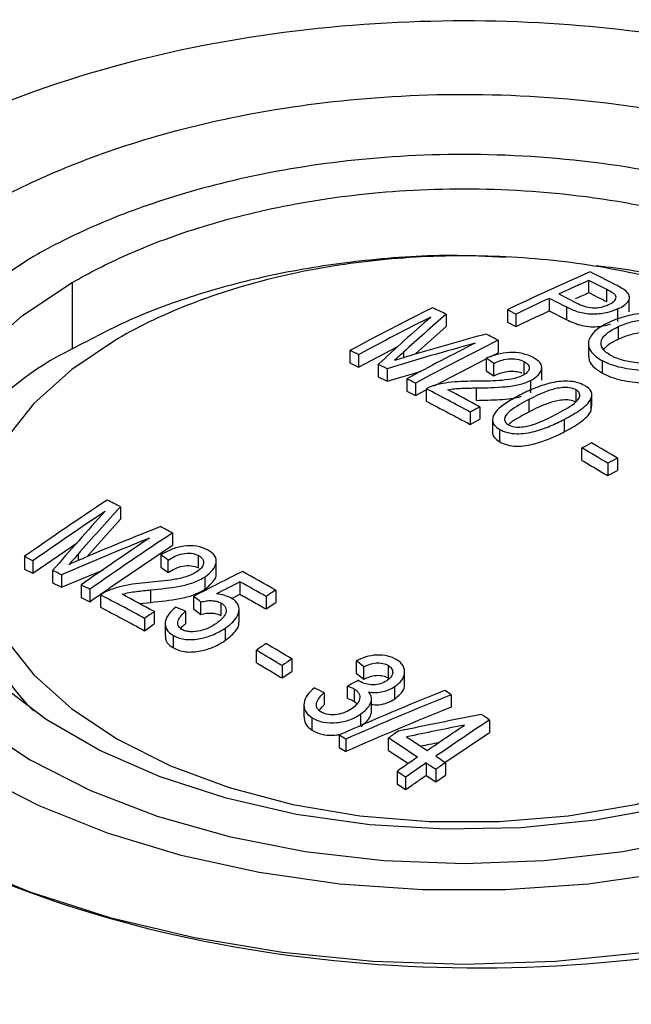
# Model space of a CAD drawing. Header units: millimetres. Extents: x 0 to 864, y 0 to 559.
# Tile 27 of 32: x 804 to 816, y 485 to 505. Entities that reach past the tile are written whole.
import ezdxf

# ---------------------------------------------------------------- set-up
doc = ezdxf.new("R2010")
doc.units = ezdxf.units.MM
doc.header["$LTSCALE"] = 2

msp = doc.modelspace()

# ---------------------------------------------------------------- linework, layer by layer
for p, q in [((804.869, 499.375), (804.869, 498.064)), ((815.436, 499.238), (815.084, 499.417)), ((815.084, 499.172), (815.084, 499.417)), ((815.436, 498.993), (815.436, 499.238)), ((814.298, 499.062), (814.298, 498.817)), ((814.49, 499.15), (814.845, 498.969)), ((815.878, 498.798), (815.878, 499.046)), ((814.643, 498.642), (814.643, 498.887)), ((815.65, 498.854), (815.65, 498.609)), ((812.259, 498.75), (812.259, 498.505)), ((813.471, 498.838), (813.471, 498.593)), ((813.64, 498.752), (813.64, 498.508)), ((814.298, 498.817), (814.643, 498.642)), ((811.654, 497.965), (812.259, 498.505)), ((813.471, 498.593), (813.64, 498.508)), ((815.667, 498.261), (815.667, 498.506)), ((810.529, 497.706), (811.309, 498.112)), ((813.289, 498.235), (813.289, 497.99)), ((815.072, 498.17), (815.072, 497.922)), ((810.359, 498.033), (810.359, 497.788)), ((810.529, 497.951), (810.529, 497.706)), ((811.42, 498.002), (811.42, 497.897)), ((813.055, 497.879), (813.055, 497.634)), ((813.134, 497.909), (813.289, 497.99)), ((810.359, 497.788), (810.529, 497.706)), ((810.918, 497.76), (810.918, 497.515)), ((812.025, 497.336), (813.055, 497.869)), ((813.204, 497.535), (813.204, 497.78)), ((813.802, 497.57), (813.802, 497.815)), ((814.153, 497.448), (814.153, 497.695)), ((815.35, 497.586), (815.35, 497.83)), ((810.918, 497.515), (811.092, 497.429)), ((811.092, 497.674), (811.092, 497.429)), ((811.092, 497.429), (811.774, 497.626)), ((813.055, 497.634), (813.204, 497.535)), ((811.484, 497.476), (811.484, 497.231)), ((811.654, 497.389), (811.654, 497.144)), ((812.861, 497.049), (812.861, 497.294)), ((813.934, 497.199), (813.934, 497.444)), ((811.484, 497.231), (811.654, 497.144)), ((811.654, 497.144), (811.866, 497.254)), ((811.866, 497.279), (811.866, 497.034)), ((814.822, 497.261), (814.822, 497.016)), ((815.14, 496.938), (815.14, 497.185)), ((812.928, 496.92), (812.928, 496.675)), ((813.894, 497.064), (813.894, 496.819)), ((815.127, 496.842), (815.127, 497.087)), ((815.127, 496.842), (815.131, 496.939)), ((812.737, 496.818), (812.737, 496.573)), ((812.737, 496.573), (812.928, 496.675)), ((813.178, 496.666), (813.178, 496.418)), ((814.593, 496.672), (814.593, 496.427)), ((813.32, 496.23), (813.32, 496.475)), ((814.944, 495.865), (814.944, 496.11)), ((815.454, 495.809), (815.454, 495.564)), ((815.645, 495.909), (815.645, 495.664)), ((815.454, 495.564), (815.645, 495.664)), ((805.825, 494.95), (805.825, 494.705)), ((805.163, 493.964), (805.825, 494.705)), ((806.854, 494.432), (806.854, 494.187)), ((804.094, 493.637), (804.966, 494.233)), ((804.986, 494.011), (804.986, 493.889)), ((806.62, 494), (806.62, 493.755)), ((807.368, 493.742), (807.368, 493.987)), ((803.925, 493.964), (803.925, 493.719)), ((804.094, 493.882), (804.094, 493.637)), ((806.769, 493.652), (806.769, 493.897)), ((807.718, 493.631), (807.718, 493.877)), ((803.925, 493.719), (804.094, 493.637)), ((804.484, 493.691), (804.484, 493.446)), ((804.657, 493.359), (805.486, 493.705)), ((804.657, 493.604), (804.657, 493.359)), ((806.62, 493.755), (806.769, 493.652)), ((804.484, 493.446), (804.657, 493.359)), ((805.05, 493.405), (805.05, 493.16)), ((807.5, 493.323), (807.5, 493.568)), ((808.185, 493.466), (808.185, 493.221)), ((805.22, 493.318), (805.22, 493.073)), ((805.432, 493.208), (805.432, 492.963)), ((806.426, 493.061), (806.426, 493.306)), ((808.024, 493.139), (808.185, 493.221)), ((808.892, 493.303), (808.892, 493.058)), ((805.05, 493.16), (805.22, 493.073)), ((806.198, 493.037), (806.426, 493.061)), ((807.269, 493.178), (807.269, 492.933)), ((807.415, 492.824), (807.415, 493.069)), ((807.809, 493.049), (807.809, 492.804)), ((808.701, 493.176), (808.701, 492.931)), ((808.701, 492.931), (808.892, 493.058)), ((806.493, 492.879), (806.493, 492.634)), ((807.109, 492.885), (807.109, 492.64)), ((807.269, 492.933), (807.415, 492.824)), ((808.167, 492.672), (808.167, 492.92)), ((806.302, 492.745), (806.302, 492.5)), ((806.302, 492.5), (806.493, 492.634)), ((806.708, 492.651), (806.708, 492.405)), ((807.899, 492.309), (807.899, 492.554)), ((806.872, 492.16), (806.872, 492.405)), ((808.51, 491.87), (808.51, 492.115)), ((809.21, 491.944), (809.21, 491.699)), ((810.484, 491.907), (810.484, 491.662)), ((809.019, 491.813), (809.019, 491.568)), ((809.019, 491.568), (809.21, 491.699)), ((810.484, 491.662), (810.632, 491.542)), ((810.632, 491.542), (810.632, 491.787)), ((811.122, 491.566), (811.122, 491.811)), ((811.439, 491.43), (811.439, 491.678)), ((809.847, 491.28), (809.847, 491.035)), ((810.313, 491.16), (810.313, 491.405)), ((810.452, 491.102), (810.452, 491.347)), ((811.247, 491.154), (811.247, 491.399)), ((810.452, 491.102), (810.502, 491.058)), ((810.783, 490.868), (810.783, 491.116)), ((812.362, 491.238), (812.362, 490.993)), ((809.45, 491.048), (809.45, 490.8)), ((809.612, 490.537), (809.612, 490.782)), ((810.573, 490.629), (810.573, 490.857)), ((813.116, 490.737), (813.116, 490.492)), ((812.236, 489.899), (813.116, 490.492)), ((810.147, 490.443), (810.147, 490.198)), ((810.277, 490.359), (810.277, 490.114)), ((811.121, 490.139), (811.121, 490.383)), ((810.147, 490.198), (810.277, 490.114)), ((811.121, 490.139), (811.514, 489.878)), ((811.29, 489.723), (811.29, 489.478)), ((811.864, 489.89), (811.864, 489.645)), ((812.055, 489.761), (812.055, 489.516)), ((812.246, 489.893), (812.246, 489.648)), ((811.46, 489.609), (811.46, 489.364)), ((811.864, 489.645), (812.055, 489.516)), ((812.055, 489.516), (812.246, 489.648)), ((811.29, 489.478), (811.46, 489.364))]:
    msp.add_line(p, q)
at = {"flags": 128}
for points in [[(804.04, 499.853), (802.994, 499.165)], [(820.361, 490.431), (819.234, 489.864), (817.984, 489.391), (816.634, 489.02), (815.209, 488.759), (813.735, 488.612), (812.241, 488.583), (810.754, 488.671), (809.301, 488.875), (807.91, 489.192), (806.607, 489.615), (805.415, 490.137), (804.358, 490.747), (803.455, 491.435), (802.722, 492.187), (802.173, 492.99), (801.819, 493.829), (801.667, 494.687), (801.718, 495.55), (801.972, 496.4), (802.424, 497.223), (803.066, 498.003), (803.886, 498.724), (804.869, 499.375)], [(805.766, 498.264), (804.861, 497.661), (804.114, 496.99), (803.539, 496.265), (803.15, 495.499), (802.953, 494.709), (802.953, 493.912), (803.15, 493.122), (803.539, 492.356), (804.114, 491.631), (804.861, 490.959), (805.766, 490.357), (806.81, 489.834), (807.973, 489.403), (809.23, 489.071), (810.556, 488.847), (811.924, 488.733), (813.306, 488.733), (814.674, 488.847), (816, 489.071), (817.257, 489.403), (818.42, 489.834), (819.464, 490.357)], [(810.526, 491.523), (810.529, 491.521), (810.532, 491.518), (810.535, 491.516), (810.538, 491.514), (810.541, 491.512), (810.544, 491.51), (810.547, 491.508), (810.549, 491.505)], [(802.994, 490.641), (804.04, 489.953), (805.233, 489.349), (806.552, 488.84), (807.974, 488.435), (809.476, 488.141), (811.032, 487.962), (812.615, 487.903), (814.198, 487.962), (815.754, 488.141), (817.256, 488.435), (818.678, 488.84), (819.997, 489.349), (821.19, 489.953)], [(822.244, 489.671), (821.013, 489.041), (819.66, 488.502), (818.204, 488.061), (816.666, 487.724), (815.07, 487.497), (813.437, 487.383), (811.793, 487.383), (810.16, 487.497), (808.564, 487.724), (807.026, 488.061), (805.57, 488.502), (804.217, 489.041), (802.986, 489.671)], [(801.21, 488.646), (802.559, 487.95), (804.034, 487.346), (805.617, 486.841), (807.288, 486.441), (809.026, 486.152), (810.809, 485.978), (812.615, 485.919), (814.421, 485.978), (816.204, 486.152), (817.942, 486.441), (819.613, 486.841), (821.196, 487.346), (822.671, 487.95), (824.019, 488.646), (825.225, 489.425)]]:
    msp.add_lwpolyline(points, dxfattribs=at)
for centre, radius, start, end in [((835.951, 451.928), 52.018, 113.624, 115.6043), ((790.436, 450.283), 55.131, 62.8328, 63.4194), ((836.531, 450.971), 52.982, 114.8109, 115.5974), ((789.207, 449.361), 55.676, 62.8145, 63.2128), ((835.825, 452.261), 51.292, 113.8518, 114.1854), ((790.223, 449.912), 55.178, 62.8103, 63.2207), ((837.082, 448.385), 56.383, 116.4207, 118.2909), ((788.873, 450.804), 53.345, 63.9988, 64.3159), ((837.365, 448.09), 56.624, 116.6623, 118.2892), ((843.01, 463.103), 47.233, 131.1074, 132.7997), ((842.669, 463.8), 46.328, 131.0266, 132.417), ((788.114, 448.196), 56.635, 63.2103, 63.4026), ((830.826, 432.35), 68.359, 105.07424, 106.35445), ((787.223, 447.5), 57.039, 62.8076, 63.0789), ((807.517, 492.67), 6.009, 116.1545, 164.7816), ((831.116, 431.879), 68.774, 105.41619, 106.92694), ((838.383, 447.503), 56.752, 116.7554, 118.2915), ((838.446, 447.619), 56.523, 116.4284, 118.294), ((787.121, 449.736), 53.597, 64.1039, 64.3055), ((843.557, 461.924), 48.315, 131.6929, 131.9769), ((784.769, 455.447), 50.996, 56.1112, 56.312), ((786.776, 449.016), 54.395, 63.4469, 63.6514), ((786.224, 447.908), 55.633, 62.8001, 62.9965), ((785.303, 446.134), 57.632, 61.57494, 62.55429), ((785.421, 446.099), 57.787, 61.57533, 62.29087), ((839.944, 446.262), 57.412, 118.07116, 118.28745), ((841.008, 446.552), 55.993, 117.5204, 117.741), ((783.671, 442.377), 62.353, 59.15024, 59.69398), ((783.48, 442.277), 62.353, 59.15024, 59.69398), ((841.505, 446.274), 55.967, 117.5203, 117.7411), ((843.888, 437.114), 69.492, 123.47457, 125.10573), ((782.038, 446.356), 54.104, 63.9181, 64.2309), ((844.193, 436.833), 69.731, 123.68221, 125.10266), ((854.416, 450.375), 66.102, 137.70503, 139.05903), ((853.944, 451.1), 65.102, 137.65821, 138.76648), ((834.584, 423.904), 75.987, 111.59808, 112.79547), ((845.24, 436.368), 69.606, 123.46827, 125.0966), ((781.044, 444.373), 56.321, 62.7254, 63.0003), ((834.916, 423.482), 76.372, 111.92496, 113.3406), ((845.235, 436.218), 69.895, 123.75438, 125.09525), ((854.05, 449.979), 65.924, 138.09442, 138.32714), ((775, 448.315), 55.561, 55.1243, 55.3109), ((779.907, 444.186), 55.27, 64.047, 64.2427), ((779.565, 443.528), 56.011, 63.3855, 63.5842), ((840.642, 429.028), 72.312, 116.6269, 117.48532), ((779.413, 441.364), 59.722, 60.42233, 61.14565), ((806.802, 493.704), 3.875, 181.6457, 225.9449), ((779.674, 443.756), 55.758, 62.732, 62.9281), ((840.585, 429.32), 71.864, 116.79832, 117.21443), ((779.2, 441.199), 59.766, 60.42216, 60.98909), ((778.963, 442.387), 57.301, 61.50275, 62.4884), ((779.004, 442.242), 57.618, 61.50377, 62.22188), ((846.766, 436.038), 68.657, 123.47966, 123.67101), ((772.776, 447.332), 57.372, 52.86147, 53.04366), ((846.307, 435.798), 69.594, 124.89551, 125.08749), ((783.385, 435.503), 62.092, 67.53826, 67.72889), ((848.662, 433.913), 70.708, 124.41345, 124.60131), ((777.233, 438.574), 62.217, 59.0719, 59.61727), ((777.002, 438.375), 62.295, 59.07173, 59.61642), ((849.536, 433.083), 71.35, 124.41553, 124.6017), ((771.481, 443.192), 62.405, 51.14301, 51.31798), ((844.631, 429.304), 70.953, 118.72922, 118.9261), ((781.744, 432.111), 65.504, 64.5945, 64.77935), ((839.742, 423.193), 73.474, 111.9887, 113.75359), ((775.43, 434.772), 67.471, 56.81222, 56.94439), ((839.799, 423.182), 73.378, 111.95691, 113.72371), ((839.807, 422.918), 73.399, 111.95716, 113.72346), ((827.328, 414.903), 77.29, 100.7165, 101.95957), ((851.033, 433.341), 68.79, 123.44915, 124.51525), ((774.456, 433.309), 69.229, 56.052, 56.21168), ((851.497, 432.063), 70.933, 124.5077, 124.69517), ((773.475, 433.205), 67.978, 57.22192, 57.35249), ((773.961, 433.612), 67.851, 56.21264, 56.793), ((835.783, 373.344), 119.318, 101.44449, 101.61433), ((851.733, 432.179), 70.334, 124.69938, 125.09997), ((773.072, 432.133), 69.791, 55.85392, 56.04321), ((773.724, 433.583), 67.549, 56.03721, 56.2107), ((852.195, 431.65), 70.842, 124.70255, 125.10028), ((772.908, 432.048), 69.737, 55.85134, 56.04078), ((852.481, 431.383), 71.01, 124.51521, 124.7025)]:
    msp.add_arc(centre, radius, start, end)
msp.add_ellipse((812.615, 494.994), major_axis=(16.128, -0.24), ratio=0.567125, start_param=3.935417, end_param=6.291611)
for points, knots in [([(824.019, 501.813), (823.544, 502.088), (823.01, 502.362), (821.8, 502.896), (821.124, 503.155), (819.616, 503.632), (818.782, 503.851), (816.955, 504.214), (815.96, 504.359), (813.831, 504.535), (812.697, 504.565), (810.346, 504.473), (809.129, 504.35), (806.709, 503.924), (805.506, 503.622), (803.231, 502.841), (802.161, 502.362), (800.26, 501.265), (799.431, 500.647), (798.077, 499.334), (797.554, 498.639), (796.817, 497.242), (796.604, 496.54), (796.444, 495.182), (796.497, 494.527), (796.801, 493.299), (797.051, 492.724), (797.681, 491.669), (798.06, 491.188), (798.887, 490.317), (799.335, 489.927), (800.26, 489.229), (800.735, 488.92), (801.21, 488.646)], [0, 0, 0, 0, 0.0625, 0.0625, 0.125, 0.125, 0.1875, 0.1875, 0.25, 0.25, 0.3125, 0.3125, 0.375, 0.375, 0.4375, 0.4375, 0.5, 0.5, 0.5625, 0.5625, 0.625, 0.625, 0.6875, 0.6875, 0.75, 0.75, 0.8125, 0.8125, 0.875, 0.875, 0.9375, 0.9375, 1, 1, 1, 1]), ([(802.986, 500.789), (803.387, 501.02), (803.838, 501.252), (804.86, 501.703), (805.43, 501.921), (806.704, 502.324), (807.407, 502.509), (808.95, 502.816), (809.79, 502.938), (811.588, 503.086), (812.546, 503.112), (814.531, 503.034), (815.558, 502.93), (817.602, 502.571), (818.617, 502.316), (820.538, 501.656), (821.442, 501.252), (823.047, 500.325), (823.747, 499.804), (824.89, 498.695), (825.332, 498.109), (825.954, 496.929), (826.134, 496.336), (826.269, 495.19), (826.224, 494.637), (825.968, 493.599), (825.756, 493.114), (825.224, 492.223), (824.905, 491.817), (824.206, 491.082), (823.827, 490.753), (823.047, 490.163), (822.645, 489.902), (822.244, 489.671)], [0, 0, 0, 0, 0.0625, 0.0625, 0.125, 0.125, 0.1875, 0.1875, 0.25, 0.25, 0.3125, 0.3125, 0.375, 0.375, 0.4375, 0.4375, 0.5, 0.5, 0.5625, 0.5625, 0.625, 0.625, 0.6875, 0.6875, 0.75, 0.75, 0.8125, 0.8125, 0.875, 0.875, 0.9375, 0.9375, 1, 1, 1, 1]), ([(821.19, 489.953), (821.547, 490.159), (821.905, 490.391), (822.6, 490.916), (822.937, 491.21), (823.559, 491.864), (823.843, 492.226), (824.317, 493.019), (824.505, 493.451), (824.734, 494.375), (824.774, 494.867), (824.654, 495.888), (824.493, 496.416), (823.939, 497.467), (823.545, 497.989), (822.528, 498.976), (821.904, 499.441), (820.475, 500.266), (819.67, 500.626), (817.96, 501.213), (817.056, 501.44), (815.236, 501.76), (814.321, 501.853), (812.553, 501.922), (811.7, 501.899), (810.1, 501.767), (809.352, 501.658), (807.978, 501.385), (807.351, 501.221), (806.217, 500.862), (805.709, 500.667), (804.799, 500.266), (804.397, 500.06), (804.04, 499.853)], [0, 0, 0, 0, 0.0625, 0.0625, 0.125, 0.125, 0.1875, 0.1875, 0.25, 0.25, 0.3125, 0.3125, 0.375, 0.375, 0.4375, 0.4375, 0.5, 0.5, 0.5625, 0.5625, 0.625, 0.625, 0.6875, 0.6875, 0.75, 0.75, 0.8125, 0.8125, 0.875, 0.875, 0.9375, 0.9375, 1, 1, 1, 1]), ([(804.869, 499.375), (805.191, 499.561), (805.555, 499.748), (806.376, 500.11), (806.835, 500.286), (807.86, 500.61), (808.426, 500.759), (809.667, 501.006), (810.343, 501.104), (811.789, 501.223), (812.559, 501.244), (814.156, 501.181), (814.983, 501.098), (816.627, 500.809), (817.444, 500.603), (818.989, 500.073), (819.716, 499.748), (821.007, 499.002), (821.57, 498.582), (822.489, 497.691), (822.845, 497.219), (823.345, 496.27), (823.49, 495.793), (823.599, 494.871), (823.563, 494.426), (823.356, 493.591), (823.186, 493.201), (822.758, 492.485), (822.501, 492.158), (821.939, 491.567), (821.635, 491.302), (821.007, 490.827), (820.684, 490.618), (820.361, 490.431)], [0, 0, 0, 0, 0.0625, 0.0625, 0.125, 0.125, 0.1875, 0.1875, 0.25, 0.25, 0.3125, 0.3125, 0.375, 0.375, 0.4375, 0.4375, 0.5, 0.5, 0.5625, 0.5625, 0.625, 0.625, 0.6875, 0.6875, 0.75, 0.75, 0.8125, 0.8125, 0.875, 0.875, 0.9375, 0.9375, 1, 1, 1, 1]), ([(804.869, 498.064), (805.265, 498.274), (806.065, 498.699), (807.451, 499.194), (808.95, 499.578), (810.588, 499.83), (812.11, 499.944), (813.081, 499.895), (813.446, 499.876)], [0, 0, 0, 0, 0.170696, 0.345222, 0.515917, 0.690444, 0.883388, 1, 1, 1, 1]), ([(819.464, 490.357), (819.917, 490.618), (820.322, 490.903), (821.03, 491.517), (821.326, 491.839), (821.688, 492.344), (821.794, 492.516), (821.979, 492.868), (822.056, 493.048), (822.24, 493.586), (822.302, 493.949), (822.301, 494.498), (822.285, 494.682), (822.222, 495.048), (822.175, 495.229), (821.989, 495.765), (821.805, 496.114), (821.438, 496.625), (821.301, 496.791), (821.003, 497.113), (820.841, 497.269), (820.316, 497.721), (819.917, 498.003), (819.012, 498.526), (818.517, 498.76), (817.455, 499.168), (816.897, 499.339), (816.021, 499.548), (815.723, 499.61), (815.113, 499.716), (814.802, 499.761), (813.869, 499.867), (813.242, 499.902), (812.291, 499.902), (811.971, 499.893), (811.337, 499.856), (811.023, 499.829), (810.095, 499.722), (809.49, 499.616), (808.606, 499.404), (808.317, 499.325), (807.76, 499.153), (807.49, 499.059), (806.707, 498.756), (806.218, 498.526), (805.766, 498.264)], [0, 0, 0, 0, 0.0625, 0.0625, 0.125, 0.125, 0.15625, 0.15625, 0.1875, 0.1875, 0.25, 0.25, 0.28125, 0.28125, 0.3125, 0.3125, 0.375, 0.375, 0.40625, 0.40625, 0.4375, 0.4375, 0.5, 0.5, 0.5625, 0.5625, 0.625, 0.625, 0.65625, 0.65625, 0.6875, 0.6875, 0.75, 0.75, 0.78125, 0.78125, 0.8125, 0.8125, 0.875, 0.875, 0.90625, 0.90625, 0.9375, 0.9375, 1, 1, 1, 1]), ([(815.226, 499.712), (815.482, 499.681), (816.349, 499.575), (817.72, 499.215), (819.295, 498.645), (820.662, 497.927), (821.815, 497.082), (822.689, 496.145), (823.283, 495.181), (823.427, 494.529), (823.494, 494.225)], [0, 0, 0, 0, 0.0582604, 0.1974934, 0.3328024, 0.4720354, 0.6073445, 0.7465774, 0.8818864, 1, 1, 1, 1]), ([(815.472, 498.939), (815.513, 498.958), (815.55, 498.979), (815.604, 499.029), (815.62, 499.057), (815.619, 499.101), (815.614, 499.116), (815.591, 499.144), (815.574, 499.157), (815.521, 499.194), (815.479, 499.216), (815.436, 499.238)], [0, 0, 0, 0, 0.25, 0.25, 0.5, 0.5, 0.625, 0.625, 0.75, 0.75, 1, 1, 1, 1]), ([(815.65, 498.854), (815.695, 498.874), (815.737, 498.896), (815.807, 498.945), (815.836, 498.972), (815.875, 499.029), (815.886, 499.06), (815.882, 499.122), (815.865, 499.153), (815.839, 499.182)], [0, 0, 0, 0, 0.25, 0.25, 0.5, 0.5, 0.75, 0.75, 1, 1, 1, 1]), ([(815.65, 498.854), (815.581, 498.824), (815.507, 498.797), (815.337, 498.758), (815.242, 498.747), (815.05, 498.75), (814.954, 498.768), (814.785, 498.819), (814.713, 498.852), (814.643, 498.887)], [0, 0, 0, 0, 0.25, 0.25, 0.5, 0.5, 0.75, 0.75, 1, 1, 1, 1]), ([(814.845, 498.969), (814.889, 498.947), (814.934, 498.927), (815.037, 498.893), (815.096, 498.881), (815.215, 498.874), (815.276, 498.879), (815.383, 498.903), (815.428, 498.92), (815.472, 498.939)], [0, 0, 0, 0, 0.25, 0.25, 0.5, 0.5, 0.75, 0.75, 1, 1, 1, 1]), ([(817.016, 498.605), (816.963, 498.633), (816.908, 498.659), (816.788, 498.705), (816.722, 498.724), (816.585, 498.754), (816.512, 498.764), (816.368, 498.774), (816.296, 498.775), (816.083, 498.764), (815.948, 498.743), (815.703, 498.68), (815.593, 498.639), (815.49, 498.593)], [0, 0, 0, 0, 0.125, 0.125, 0.25, 0.25, 0.375, 0.375, 0.5, 0.5, 0.75, 0.75, 1, 1, 1, 1]), ([(815.667, 498.506), (815.744, 498.54), (815.825, 498.572), (816.006, 498.622), (816.106, 498.64), (816.265, 498.652), (816.319, 498.652), (816.427, 498.647), (816.482, 498.64), (816.586, 498.619), (816.636, 498.605), (816.728, 498.571), (816.769, 498.551), (816.809, 498.53)], [0, 0, 0, 0, 0.25, 0.25, 0.5, 0.5, 0.625, 0.625, 0.75, 0.75, 0.875, 0.875, 1, 1, 1, 1]), ([(814.643, 498.642), (814.738, 498.598), (814.876, 498.533), (815.118, 498.498), (815.313, 498.509), (815.445, 498.532), (815.506, 498.555), (815.507, 498.556)], [0, 0, 0, 0, 0.38654, 0.567154, 0.747821, 0.99697, 1, 1, 1, 1]), ([(815.49, 498.593), (815.39, 498.546), (815.299, 498.496), (815.157, 498.378), (815.105, 498.311), (815.061, 498.169), (815.072, 498.095), (815.166, 497.952), (815.25, 497.888), (815.35, 497.83)], [0, 0, 0, 0, 0.25, 0.25, 0.5, 0.5, 0.75, 0.75, 1, 1, 1, 1]), ([(815.531, 497.927), (815.493, 497.949), (815.456, 497.972), (815.397, 498.02), (815.373, 498.046), (815.32, 498.128), (815.313, 498.186), (815.351, 498.293), (815.398, 498.343), (815.517, 498.43), (815.59, 498.469), (815.667, 498.506)], [0, 0, 0, 0, 0.125, 0.125, 0.25, 0.25, 0.5, 0.5, 0.75, 0.75, 1, 1, 1, 1]), ([(815.375, 498.052), (815.397, 498.081), (815.461, 498.162), (815.586, 498.222), (815.667, 498.261)], [0, 0, 0, 0, 0.34868, 1, 1, 1, 1]), ([(815.667, 498.261), (815.744, 498.295), (815.825, 498.327), (816.006, 498.377), (816.106, 498.395), (816.265, 498.407), (816.319, 498.407), (816.427, 498.402), (816.482, 498.395), (816.586, 498.374), (816.636, 498.36), (816.728, 498.326), (816.769, 498.306), (816.809, 498.285)], [0, 0, 0, 0, 0.25, 0.25, 0.5, 0.5, 0.625, 0.625, 0.75, 0.75, 0.875, 0.875, 1, 1, 1, 1]), ([(811.242, 497.842), (811.285, 497.856), (811.329, 497.869), (811.372, 497.882), (811.407, 497.893), (811.441, 497.903), (811.475, 497.913), (811.509, 497.923), (811.544, 497.933), (811.578, 497.944)], [0, 0, 0, 0, 0.0001500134, 0.0001500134, 0.0001500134, 0.0002675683, 0.0002675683, 0.0002675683, 0.0003851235, 0.0003851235, 0.0003851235, 0.0003851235]), ([(813.979, 497.896), (813.916, 497.928), (813.848, 497.955), (813.686, 497.991), (813.597, 497.997), (813.426, 497.989), (813.343, 497.974), (813.192, 497.933), (813.122, 497.907), (813.055, 497.879)], [0, 0, 0, 0, 0.25, 0.25, 0.5, 0.5, 0.75, 0.75, 1, 1, 1, 1]), ([(813.204, 497.78), (813.244, 497.8), (813.287, 497.819), (813.382, 497.849), (813.434, 497.861), (813.546, 497.872), (813.604, 497.87), (813.713, 497.853), (813.761, 497.836), (813.802, 497.815)], [0, 0, 0, 0, 0.25, 0.25, 0.5, 0.5, 0.75, 0.75, 1, 1, 1, 1]), ([(813.934, 497.444), (813.991, 497.474), (814.041, 497.507), (814.113, 497.581), (814.138, 497.622), (814.159, 497.706), (814.148, 497.75), (814.087, 497.829), (814.035, 497.864), (813.979, 497.896)], [0, 0, 0, 0, 0.25, 0.25, 0.5, 0.5, 0.75, 0.75, 1, 1, 1, 1]), ([(815.084, 497.923), (815.083, 497.894), (815.079, 497.814), (815.177, 497.694), (815.296, 497.619), (815.35, 497.586)], [0, 0, 0, 0, 0.240515, 0.656947, 1, 1, 1, 1]), ([(813.802, 497.815), (813.837, 497.795), (813.866, 497.773), (813.9, 497.724), (813.905, 497.698), (813.896, 497.646), (813.881, 497.621), (813.835, 497.576), (813.803, 497.556), (813.768, 497.537)], [0, 0, 0, 0, 0.25, 0.25, 0.5, 0.5, 0.75, 0.75, 1, 1, 1, 1]), ([(816.162, 497.638), (816.088, 497.643), (816.014, 497.649), (815.867, 497.668), (815.795, 497.68), (815.656, 497.711), (815.589, 497.73), (815.462, 497.775), (815.404, 497.802), (815.35, 497.83)], [0, 0, 0, 0, 0.25, 0.25, 0.5, 0.5, 0.75, 0.75, 1, 1, 1, 1]), ([(813.768, 497.537), (813.737, 497.523), (813.704, 497.509), (813.633, 497.487), (813.595, 497.478), (813.477, 497.455), (813.396, 497.445), (813.146, 497.429), (812.977, 497.427), (812.808, 497.426)], [0, 0, 0, 0, 0.125, 0.125, 0.25, 0.25, 0.5, 0.5, 1, 1, 1, 1]), ([(813.204, 497.535), (813.258, 497.559), (813.345, 497.599), (813.499, 497.627), (813.629, 497.624), (813.717, 497.607), (813.752, 497.591), (813.757, 497.589)], [0, 0, 0, 0, 0.350209, 0.563161, 0.777403, 0.972416, 1, 1, 1, 1]), ([(815.35, 497.586), (815.404, 497.557), (815.461, 497.531), (815.587, 497.485), (815.655, 497.466), (815.794, 497.435), (815.866, 497.423), (816.013, 497.404), (816.088, 497.398), (816.162, 497.393)], [0, 0, 0, 0, 0.25, 0.25, 0.5, 0.5, 0.75, 0.75, 1, 1, 1, 1]), ([(812.808, 497.426), (812.64, 497.424), (812.472, 497.42), (812.227, 497.39), (812.147, 497.376), (811.997, 497.337), (811.926, 497.311), (811.866, 497.279)], [0, 0, 0, 0, 0.5, 0.5, 0.75, 0.75, 1, 1, 1, 1]), ([(812.291, 497.259), (812.382, 497.275), (812.477, 497.284), (812.669, 497.292), (812.765, 497.293), (812.861, 497.294)], [0, 0, 0, 0, 0.5, 0.5, 1, 1, 1, 1]), ([(812.861, 497.294), (813.052, 497.298), (813.243, 497.302), (813.525, 497.327), (813.616, 497.34), (813.787, 497.382), (813.865, 497.41), (813.934, 497.444)], [0, 0, 0, 0, 0.5, 0.5, 0.75, 0.75, 1, 1, 1, 1]), ([(814.998, 497.341), (814.953, 497.365), (814.904, 497.387), (814.79, 497.417), (814.728, 497.425), (814.54, 497.432), (814.419, 497.413), (814.198, 497.359), (814.095, 497.323), (813.902, 497.245), (813.812, 497.201), (813.723, 497.156)], [0, 0, 0, 0, 0.125, 0.125, 0.25, 0.25, 0.5, 0.5, 0.75, 0.75, 1, 1, 1, 1]), ([(814.822, 497.261), (814.788, 497.278), (814.746, 497.292), (814.655, 497.304), (814.608, 497.304), (814.471, 497.294), (814.388, 497.273), (814.158, 497.197), (814.025, 497.131), (813.894, 497.064)], [0, 0, 0, 0, 0.125, 0.125, 0.25, 0.25, 0.5, 0.5, 1, 1, 1, 1]), ([(815.127, 497.087), (815.143, 497.131), (815.149, 497.176), (815.107, 497.266), (815.058, 497.307), (814.998, 497.341)], [0, 0, 0, 0, 0.5, 0.5, 1, 1, 1, 1]), ([(812.861, 497.049), (813.013, 497.052), (813.166, 497.056), (813.468, 497.075), (813.618, 497.09), (813.751, 497.129)], [0, 0, 0, 0, 0.5, 0.5, 1, 1, 1, 1]), ([(813.723, 497.156), (813.637, 497.111), (813.552, 497.064), (813.395, 496.963), (813.322, 496.909), (813.209, 496.792), (813.175, 496.726), (813.18, 496.624), (813.192, 496.591), (813.239, 496.528), (813.277, 496.5), (813.32, 496.475)], [0, 0, 0, 0, 0.25, 0.25, 0.5, 0.5, 0.75, 0.75, 0.875, 0.875, 1, 1, 1, 1]), ([(814.424, 496.768), (814.555, 496.838), (814.686, 496.907), (814.841, 497.027), (814.885, 497.072), (814.905, 497.145), (814.904, 497.171), (814.88, 497.219), (814.854, 497.242), (814.822, 497.261)], [0, 0, 0, 0, 0.5, 0.5, 0.75, 0.75, 0.875, 0.875, 1, 1, 1, 1]), ([(813.894, 497.064), (813.763, 496.995), (813.633, 496.924), (813.477, 496.801), (813.434, 496.755), (813.414, 496.68), (813.414, 496.654), (813.437, 496.605), (813.462, 496.582), (813.494, 496.563)], [0, 0, 0, 0, 0.5, 0.5, 0.75, 0.75, 0.875, 0.875, 1, 1, 1, 1]), ([(814.822, 497.016), (814.788, 497.034), (814.746, 497.047), (814.655, 497.059), (814.608, 497.059), (814.471, 497.049), (814.388, 497.028), (814.158, 496.952), (814.025, 496.886), (813.894, 496.819)], [0, 0, 0, 0, 0.125, 0.125, 0.25, 0.25, 0.5, 0.5, 1, 1, 1, 1]), ([(814.593, 496.672), (814.707, 496.732), (814.817, 496.794), (815.008, 496.929), (815.085, 497.004), (815.127, 497.087)], [0, 0, 0, 0, 0.5, 0.5, 1, 1, 1, 1]), ([(813.894, 496.819), (813.825, 496.781), (813.689, 496.706), (813.543, 496.623), (813.498, 496.568), (813.494, 496.563)], [0, 0, 0, 0, 0.474783, 0.950547, 1, 1, 1, 1]), ([(813.494, 496.563), (813.528, 496.545), (813.57, 496.532), (813.66, 496.52), (813.708, 496.521), (813.845, 496.532), (813.928, 496.554), (814.159, 496.634), (814.292, 496.702), (814.424, 496.768)], [0, 0, 0, 0, 0.125, 0.125, 0.25, 0.25, 0.5, 0.5, 1, 1, 1, 1]), ([(814.593, 496.427), (814.707, 496.487), (814.817, 496.549), (815.008, 496.685), (815.085, 496.759), (815.127, 496.842)], [0, 0, 0, 0, 0.5, 0.5, 1, 1, 1, 1]), ([(813.32, 496.475), (813.365, 496.451), (813.413, 496.43), (813.528, 496.4), (813.589, 496.392), (813.777, 496.388), (813.898, 496.409), (814.119, 496.466), (814.222, 496.503), (814.415, 496.583), (814.505, 496.627), (814.593, 496.672)], [0, 0, 0, 0, 0.125, 0.125, 0.25, 0.25, 0.5, 0.5, 0.75, 0.75, 1, 1, 1, 1]), ([(813.18, 496.42), (813.179, 496.418), (813.169, 496.387), (813.201, 496.325), (813.262, 496.265), (813.309, 496.236), (813.32, 496.23)], [0, 0, 0, 0, 0.029166, 0.451527, 0.876703, 1, 1, 1, 1]), ([(813.32, 496.23), (813.365, 496.206), (813.413, 496.185), (813.528, 496.155), (813.589, 496.147), (813.777, 496.143), (813.898, 496.164), (814.119, 496.221), (814.222, 496.258), (814.415, 496.338), (814.505, 496.382), (814.593, 496.427)], [0, 0, 0, 0, 0.125, 0.125, 0.25, 0.25, 0.5, 0.5, 0.75, 0.75, 1, 1, 1, 1]), ([(805.22, 493.073), (805.401, 493.2), (805.764, 493.453), (806.308, 493.825), (806.672, 494.067), (806.854, 494.187)], [0, 0, 0, 0, 0.333341, 0.666659, 1, 1, 1, 1]), ([(807.544, 494.096), (807.481, 494.128), (807.413, 494.154), (807.251, 494.182), (807.162, 494.182), (806.991, 494.158), (806.908, 494.134), (806.757, 494.074), (806.687, 494.038), (806.62, 494)], [0, 0, 0, 0, 0.25, 0.25, 0.5, 0.5, 0.75, 0.75, 1, 1, 1, 1]), ([(806.769, 493.897), (806.81, 493.924), (806.852, 493.949), (806.947, 493.992), (806.999, 494.01), (807.111, 494.032), (807.169, 494.035), (807.278, 494.024), (807.326, 494.008), (807.368, 493.987)], [0, 0, 0, 0, 0.25, 0.25, 0.5, 0.5, 0.75, 0.75, 1, 1, 1, 1]), ([(807.368, 493.987), (807.402, 493.967), (807.431, 493.944), (807.465, 493.89), (807.47, 493.86), (807.461, 493.799), (807.447, 493.769), (807.4, 493.713), (807.368, 493.686), (807.333, 493.662)], [0, 0, 0, 0, 0.25, 0.25, 0.5, 0.5, 0.75, 0.75, 1, 1, 1, 1]), ([(807.5, 493.568), (807.556, 493.608), (807.606, 493.649), (807.679, 493.742), (807.704, 493.791), (807.724, 493.891), (807.714, 493.941), (807.653, 494.028), (807.601, 494.064), (807.544, 494.096)], [0, 0, 0, 0, 0.25, 0.25, 0.5, 0.5, 0.75, 0.75, 1, 1, 1, 1]), ([(804.807, 493.811), (804.85, 493.83), (804.893, 493.849), (804.937, 493.868), (804.971, 493.883), (805.006, 493.897), (805.04, 493.912), (805.074, 493.926), (805.109, 493.941), (805.143, 493.956)], [0, 0, 0, 0, 0.0001500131, 0.0001500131, 0.0001500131, 0.0002687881, 0.0002687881, 0.0002687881, 0.0003875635, 0.0003875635, 0.0003875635, 0.0003875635]), ([(806.769, 493.652), (806.81, 493.679), (806.852, 493.704), (806.947, 493.747), (806.999, 493.765), (807.111, 493.787), (807.169, 493.79), (807.278, 493.779), (807.326, 493.763), (807.368, 493.742)], [0, 0, 0, 0, 0.25, 0.25, 0.5, 0.5, 0.75, 0.75, 1, 1, 1, 1]), ([(807.333, 493.662), (807.302, 493.643), (807.269, 493.625), (807.198, 493.593), (807.16, 493.579), (807.042, 493.542), (806.961, 493.524), (806.711, 493.485), (806.542, 493.469), (806.373, 493.454)], [0, 0, 0, 0, 0.125, 0.125, 0.25, 0.25, 0.5, 0.5, 1, 1, 1, 1]), ([(807.5, 493.323), (807.562, 493.376), (807.668, 493.467), (807.725, 493.58), (807.716, 493.626), (807.715, 493.631)], [0, 0, 0, 0, 0.566675, 0.962067, 1, 1, 1, 1]), ([(806.373, 493.454), (806.206, 493.439), (806.037, 493.42), (805.792, 493.365), (805.712, 493.342), (805.562, 493.286), (805.491, 493.25), (805.432, 493.208)], [0, 0, 0, 0, 0.5, 0.5, 0.75, 0.75, 1, 1, 1, 1]), ([(806.426, 493.306), (806.617, 493.326), (806.808, 493.346), (807.09, 493.399), (807.181, 493.421), (807.352, 493.484), (807.43, 493.524), (807.5, 493.568)], [0, 0, 0, 0, 0.5, 0.5, 0.75, 0.75, 1, 1, 1, 1]), ([(805.856, 493.22), (805.902, 493.233), (805.948, 493.245), (806.042, 493.263), (806.09, 493.27), (806.234, 493.287), (806.33, 493.297), (806.426, 493.306)], [0, 0, 0, 0, 0.25, 0.25, 0.5, 0.5, 1, 1, 1, 1]), ([(806.426, 493.061), (806.617, 493.081), (806.808, 493.101), (807.09, 493.154), (807.181, 493.176), (807.352, 493.239), (807.43, 493.279), (807.5, 493.323)], [0, 0, 0, 0, 0.5, 0.5, 0.75, 0.75, 1, 1, 1, 1]), ([(808.026, 493.137), (807.982, 493.16), (807.936, 493.181), (807.833, 493.212), (807.777, 493.221), (807.72, 493.229)], [0, 0, 0, 0, 0.5, 0.5, 1, 1, 1, 1]), ([(807.415, 493.069), (807.448, 493.077), (807.482, 493.085), (807.552, 493.094), (807.588, 493.096), (807.657, 493.094), (807.692, 493.09), (807.754, 493.074), (807.783, 493.062), (807.809, 493.049)], [0, 0, 0, 0, 0.25, 0.25, 0.5, 0.5, 0.75, 0.75, 1, 1, 1, 1]), ([(807.809, 493.049), (807.83, 493.036), (807.849, 493.023), (807.88, 492.994), (807.893, 492.977), (807.916, 492.923), (807.916, 492.885), (807.88, 492.772), (807.804, 492.704), (807.72, 492.644)], [0, 0, 0, 0, 0.125, 0.125, 0.25, 0.25, 0.5, 0.5, 1, 1, 1, 1]), ([(807.899, 492.554), (807.958, 492.597), (808.015, 492.641), (808.104, 492.738), (808.138, 492.791), (808.171, 492.898), (808.172, 492.953), (808.142, 493.031), (808.127, 493.055), (808.084, 493.099), (808.056, 493.119), (808.026, 493.137)], [0, 0, 0, 0, 0.25, 0.25, 0.5, 0.5, 0.75, 0.75, 0.875, 0.875, 1, 1, 1, 1]), ([(806.918, 492.963), (806.865, 492.92), (806.817, 492.876), (806.743, 492.779), (806.718, 492.728), (806.703, 492.624), (806.711, 492.572), (806.767, 492.478), (806.815, 492.439), (806.872, 492.405)], [0, 0, 0, 0, 0.25, 0.25, 0.5, 0.5, 0.75, 0.75, 1, 1, 1, 1]), ([(807.04, 492.525), (807.004, 492.547), (806.977, 492.574), (806.954, 492.636), (806.954, 492.67), (806.987, 492.769), (807.045, 492.829), (807.109, 492.885)], [0, 0, 0, 0, 0.25, 0.25, 0.5, 0.5, 1, 1, 1, 1]), ([(807.415, 492.824), (807.448, 492.832), (807.482, 492.84), (807.552, 492.85), (807.588, 492.851), (807.657, 492.849), (807.692, 492.845), (807.754, 492.829), (807.783, 492.817), (807.809, 492.804)], [0, 0, 0, 0, 0.25, 0.25, 0.5, 0.5, 0.75, 0.75, 1, 1, 1, 1]), ([(807.009, 492.527), (807.018, 492.542), (807.041, 492.582), (807.083, 492.618), (807.109, 492.64)], [0, 0, 0, 0, 0.369582, 1, 1, 1, 1]), ([(807.72, 492.644), (807.674, 492.613), (807.626, 492.584), (807.521, 492.534), (807.461, 492.513), (807.338, 492.485), (807.272, 492.478), (807.178, 492.483), (807.146, 492.487), (807.09, 492.502), (807.064, 492.513), (807.04, 492.525)], [0, 0, 0, 0, 0.25, 0.25, 0.5, 0.5, 0.75, 0.75, 0.875, 0.875, 1, 1, 1, 1]), ([(807.899, 492.309), (807.978, 492.374), (808.105, 492.476), (808.174, 492.612), (808.162, 492.665), (808.161, 492.673)], [0, 0, 0, 0, 0.589785, 0.935081, 1, 1, 1, 1]), ([(806.872, 492.405), (806.907, 492.387), (806.944, 492.369), (807.026, 492.344), (807.071, 492.334), (807.21, 492.32), (807.309, 492.328), (807.497, 492.365), (807.588, 492.393), (807.753, 492.465), (807.829, 492.508), (807.899, 492.554)], [0, 0, 0, 0, 0.125, 0.125, 0.25, 0.25, 0.5, 0.5, 0.75, 0.75, 1, 1, 1, 1]), ([(806.711, 492.405), (806.714, 492.366), (806.718, 492.285), (806.798, 492.206), (806.857, 492.17), (806.872, 492.16)], [0, 0, 0, 0, 0.41917, 0.847037, 1, 1, 1, 1]), ([(806.872, 492.16), (806.907, 492.142), (806.944, 492.124), (807.026, 492.099), (807.071, 492.089), (807.21, 492.075), (807.309, 492.083), (807.497, 492.12), (807.588, 492.148), (807.753, 492.22), (807.829, 492.263), (807.899, 492.309)], [0, 0, 0, 0, 0.125, 0.125, 0.25, 0.25, 0.5, 0.5, 0.75, 0.75, 1, 1, 1, 1]), ([(811.287, 491.926), (811.233, 491.958), (811.175, 491.985), (811.036, 492.018), (810.963, 492.024), (810.814, 492.017), (810.742, 492.003), (810.607, 491.962), (810.544, 491.936), (810.484, 491.907)], [0, 0, 0, 0, 0.25, 0.25, 0.5, 0.5, 0.75, 0.75, 1, 1, 1, 1]), ([(810.632, 491.787), (810.705, 491.824), (810.786, 491.856), (810.921, 491.868), (810.966, 491.865), (811.052, 491.847), (811.088, 491.83), (811.122, 491.811)], [0, 0, 0, 0, 0.5, 0.5, 0.75, 0.75, 1, 1, 1, 1]), ([(811.247, 491.399), (811.3, 491.436), (811.346, 491.475), (811.413, 491.564), (811.433, 491.613), (811.444, 491.711), (811.435, 491.76), (811.384, 491.852), (811.339, 491.891), (811.287, 491.926)], [0, 0, 0, 0, 0.25, 0.25, 0.5, 0.5, 0.75, 0.75, 1, 1, 1, 1]), ([(811.122, 491.811), (811.15, 491.791), (811.176, 491.768), (811.204, 491.716), (811.207, 491.688), (811.198, 491.633), (811.185, 491.606), (811.144, 491.557), (811.116, 491.535), (811.087, 491.514)], [0, 0, 0, 0, 0.25, 0.25, 0.5, 0.5, 0.75, 0.75, 1, 1, 1, 1]), ([(811.087, 491.514), (811.05, 491.49), (811.011, 491.469), (810.919, 491.44), (810.868, 491.432), (810.768, 491.431), (810.717, 491.438), (810.626, 491.464), (810.586, 491.483), (810.549, 491.505)], [0, 0, 0, 0, 0.25, 0.25, 0.5, 0.5, 0.75, 0.75, 1, 1, 1, 1]), ([(810.632, 491.542), (810.705, 491.579), (810.786, 491.611), (810.921, 491.623), (810.966, 491.62), (811.052, 491.602), (811.088, 491.585), (811.122, 491.566)], [0, 0, 0, 0, 0.5, 0.5, 0.75, 0.75, 1, 1, 1, 1]), ([(809.656, 491.37), (809.603, 491.327), (809.556, 491.282), (809.484, 491.182), (809.46, 491.128), (809.445, 491.019), (809.453, 490.965), (809.507, 490.863), (809.555, 490.82), (809.612, 490.782)], [0, 0, 0, 0, 0.25, 0.25, 0.5, 0.5, 0.75, 0.75, 1, 1, 1, 1]), ([(809.785, 490.899), (809.767, 490.911), (809.749, 490.924), (809.722, 490.953), (809.711, 490.969), (809.692, 491.019), (809.694, 491.055), (809.729, 491.159), (809.786, 491.221), (809.847, 491.28)], [0, 0, 0, 0, 0.125, 0.125, 0.25, 0.25, 0.5, 0.5, 1, 1, 1, 1]), ([(810.313, 491.405), (810.325, 491.401), (810.338, 491.397), (810.35, 491.393), (810.362, 491.389), (810.374, 491.385), (810.386, 491.38), (810.41, 491.37), (810.432, 491.359), (810.452, 491.347)], [0, 0, 0, 0, 0.000042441, 0.000042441, 0.000042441, 0.0000849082, 0.0000849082, 0.0000849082, 0.000169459, 0.000169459, 0.000169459, 0.000169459]), ([(810.452, 491.347), (810.471, 491.335), (810.489, 491.322), (810.518, 491.293), (810.529, 491.276), (810.555, 491.226), (810.558, 491.19), (810.545, 491.119), (810.527, 491.084), (810.473, 491.02), (810.439, 490.991), (810.401, 490.963)], [0, 0, 0, 0, 0.125, 0.125, 0.25, 0.25, 0.5, 0.5, 0.75, 0.75, 1, 1, 1, 1]), ([(810.573, 490.857), (810.615, 490.887), (810.654, 490.918), (810.719, 490.986), (810.745, 491.023), (810.782, 491.099), (810.791, 491.14), (810.78, 491.218), (810.758, 491.256), (810.73, 491.291)], [0, 0, 0, 0, 0.25, 0.25, 0.5, 0.5, 0.75, 0.75, 1, 1, 1, 1]), ([(810.73, 491.291), (810.776, 491.285), (810.822, 491.281), (810.916, 491.283), (810.963, 491.289), (811.053, 491.308), (811.097, 491.322), (811.176, 491.357), (811.213, 491.378), (811.247, 491.399)], [0, 0, 0, 0, 0.25, 0.25, 0.5, 0.5, 0.75, 0.75, 1, 1, 1, 1]), ([(811.247, 491.154), (811.303, 491.201), (811.4, 491.282), (811.448, 491.387), (811.439, 491.43), (811.438, 491.432)], [0, 0, 0, 0, 0.572805, 0.985341, 1, 1, 1, 1]), ([(810.313, 491.16), (810.325, 491.156), (810.338, 491.152), (810.35, 491.148), (810.362, 491.144), (810.374, 491.14), (810.386, 491.135), (810.41, 491.125), (810.432, 491.114), (810.452, 491.102)], [0, 0, 0, 0, 0.000042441, 0.000042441, 0.000042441, 0.0000849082, 0.0000849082, 0.0000849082, 0.000169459, 0.000169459, 0.000169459, 0.000169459]), ([(810.783, 491.045), (810.832, 491.041), (810.942, 491.033), (811.11, 491.075), (811.202, 491.128), (811.247, 491.154)], [0, 0, 0, 0, 0.287325, 0.649856, 1, 1, 1, 1]), ([(809.756, 490.925), (809.77, 490.947), (809.794, 490.986), (809.831, 491.02), (809.847, 491.035)], [0, 0, 0, 0, 0.56332, 1, 1, 1, 1]), ([(810.401, 490.963), (810.36, 490.936), (810.316, 490.911), (810.217, 490.87), (810.162, 490.855), (810.048, 490.84), (809.989, 490.839), (809.878, 490.855), (809.827, 490.874), (809.785, 490.899)], [0, 0, 0, 0, 0.25, 0.25, 0.5, 0.5, 0.75, 0.75, 1, 1, 1, 1]), ([(809.452, 490.802), (809.456, 490.756), (809.463, 490.667), (809.546, 490.582), (809.601, 490.545), (809.612, 490.537)], [0, 0, 0, 0, 0.4567446, 0.8879276, 1, 1, 1, 1]), ([(809.612, 490.782), (809.645, 490.762), (809.679, 490.744), (809.754, 490.715), (809.795, 490.704), (809.923, 490.68), (810.014, 490.678), (810.192, 490.695), (810.28, 490.714), (810.437, 490.774), (810.508, 490.814), (810.573, 490.857)], [0, 0, 0, 0, 0.125, 0.125, 0.25, 0.25, 0.5, 0.5, 0.75, 0.75, 1, 1, 1, 1]), ([(810.573, 490.612), (810.641, 490.666), (810.74, 490.744), (810.771, 490.841), (810.78, 490.87)], [0, 0, 0, 0, 0.692919, 1, 1, 1, 1]), ([(809.612, 490.537), (809.673, 490.506), (809.79, 490.448), (809.996, 490.429), (810.118, 490.446), (810.171, 490.453)], [0, 0, 0, 0, 0.3837578, 0.7329185, 1, 1, 1, 1])]:
    msp.add_open_spline(points, degree=3, knots=knots)
for points in [[(815.084, 499.417), (814.985, 499.373), (814.787, 499.285), (814.589, 499.195), (814.49, 499.15)], [(815.839, 499.182), (815.783, 499.238), (815.697, 499.286), (815.609, 499.332)], [(813.64, 498.508), (813.75, 498.56), (813.97, 498.664), (814.189, 498.766), (814.298, 498.817)], [(816.1, 497.784), (815.889, 497.796), (815.685, 497.847), (815.531, 497.927)], [(811.866, 497.034), (812.011, 496.958), (812.301, 496.807), (812.592, 496.651), (812.737, 496.573)], [(814.944, 495.865), (815.029, 495.815), (815.199, 495.715), (815.369, 495.614), (815.454, 495.564)], [(808.185, 493.221), (808.271, 493.173), (808.443, 493.077), (808.615, 492.98), (808.701, 492.931)], [(805.432, 492.963), (805.577, 492.887), (805.867, 492.735), (806.157, 492.579), (806.302, 492.5)], [(808.51, 491.87), (808.595, 491.82), (808.764, 491.72), (808.934, 491.618), (809.019, 491.568)], [(812.623, 490.637), (812.433, 490.599), (812.051, 490.524), (811.67, 490.445), (811.479, 490.405)], [(811.885, 490.136), (812.008, 490.22), (812.254, 490.389), (812.5, 490.554), (812.623, 490.637)], [(811.479, 490.405), (811.547, 490.361), (811.682, 490.271), (811.817, 490.181), (811.885, 490.136)], [(811.46, 489.364), (811.527, 489.411), (811.662, 489.505), (811.796, 489.599), (811.864, 489.645)]]:
    msp.add_open_spline(points, degree=3)

doc.saveas('drawing.dxf')
